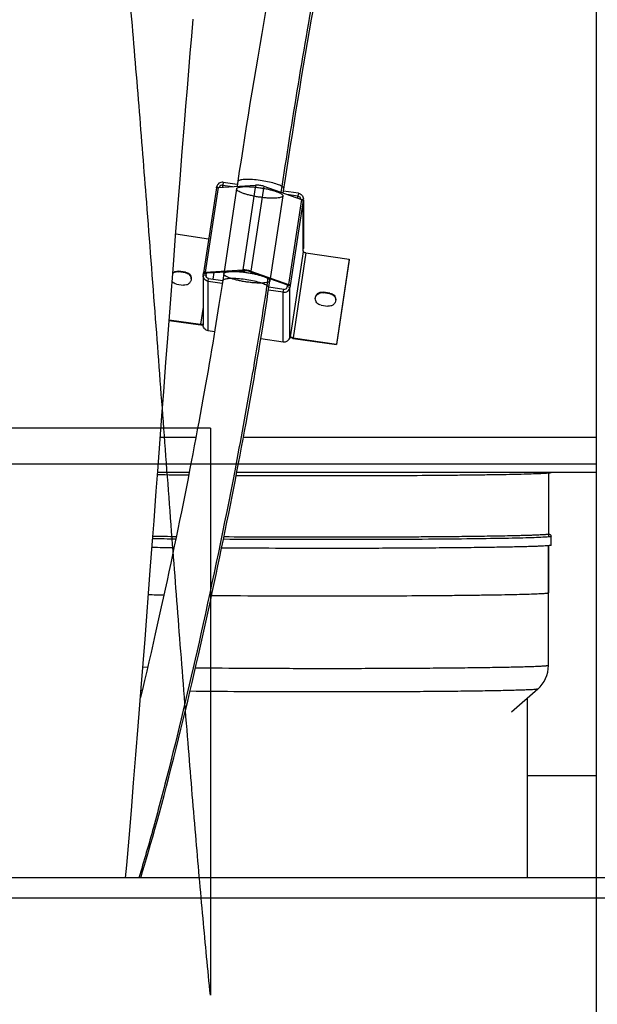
# Model space of a CAD drawing. Extents: x 0 to 420, y 0 to 398.
# Tile 7 of 18: x 206 to 225, y 69 to 103. Entities that reach past the tile are written whole.
import ezdxf

# ---------------------------------------------------------------- set-up
doc = ezdxf.new("R2010")
doc.units = 0
doc.header["$LTSCALE"] = 23.1
doc.layers.get('0').update_dxf_attribs({"linetype": 'CONTINUOUS'})
for name, color, linetype in [('110528_DXF_CONTINUOUS_LINE', 7, 'CONTINUOUS'), ('110660_DXF_CONTINUOUS_LINE', 7, 'CONTINUOUS'), ('110801_DXF_CONTINUOUS_LINE', 7, 'CONTINUOUS'), ('124297_DXF_CONTINUOUS_LINE', 7, 'CONTINUOUS'), ('AG_HOSE_125_DXF_CONTINUOUS', 7, 'CONTINUOUS'), ('ASE_65_125-75_DXF_DIMENSIO', 7, 'CONTINUOUS'), ('G_ASE_DUMMY_DXF_CONTINUOUS', 7, 'CONTINUOUS'), ('GUIDE_125_DXF_CONTINUOUS_L', 7, 'CONTINUOUS')]:
    doc.layers.add(name, color=color, linetype=linetype)
doc.styles.get("Standard").update_dxf_attribs({"font": 'txt', "width": 0.7})
doc.dimstyles.new('DIMSTYLE_1', dxfattribs={"dimtxt": 3.5, "dimasz": 3, "dimexe": 1.5, "dimexo": 1, "dimgap": 0.875, "dimtad": 1, "dimdec": 0, "dimlfac": 10, "dimtxsty": 'STANDARD', "dimblk": '_ARROW_FILLED', "dimblk1": '_ARROW_FILLED', "dimblk2": '_ARROW_FILLED', "dimcen": 0.09, "dimazin": 3, "dimtp": 0.8, "dimtm": 0.8, "dimtfac": 1, "dimtdec": 0, "dimtofl": 0, "dimtmove": 0, "dimatfit": 3, "dimtolj": 1})

# ---------------------------------------------------------------- blocks, each defined once
blk = doc.blocks.new('_ARROW_FILLED')
at = {"color": 0, "linetype": 'BYBLOCK'}
blk.add_solid([(0, 0), (-1, 0.167), (-1, -0.167)], dxfattribs=at)
blk = doc.blocks.new('*D7')
at = {"layer": 'ASE_65_125-75_DXF_DIMENSIO', "color": 2, "linetype": 'CONTINUOUS'}
for p, q in [((151.519, 80.043), (151.519, 19.069)), ((236.869, 74.861), (236.869, 19.069)), ((151.519, 20.569), (194.194, 20.569)), ((236.869, 20.569), (194.194, 20.569))]:
    blk.add_line(p, q, dxfattribs=at)
at = {"layer": 'ASE_65_125-75_DXF_DIMENSIO', "color": 2, "linetype": 'CONTINUOUS', "xscale": 3, "yscale": 3, "zscale": 3, "rotation": 180}
blk.add_blockref('_ARROW_FILLED', (151.519, 20.569), dxfattribs=at)
at = {"layer": 'ASE_65_125-75_DXF_DIMENSIO', "color": 2, "linetype": 'CONTINUOUS', "xscale": 3, "yscale": 3, "zscale": 3}
blk.add_blockref('_ARROW_FILLED', (236.869, 20.569), dxfattribs=at)
at = {"layer": 'ASE_65_125-75_DXF_DIMENSIO', "color": 2, "linetype": 'CONTINUOUS', "insert": (194.194, 24.944), "char_height": 3.5, "width": 12, "attachment_point": 2}
blk.add_mtext('854', dxfattribs=at)

msp = doc.modelspace()

# ---------------------------------------------------------------- linework, layer by layer
at = {"layer": '110528_DXF_CONTINUOUS_LINE', "color": 7, "linetype": 'CONTINUOUS'}
msp.add_line((225.367, 104.64918), (225.367, 73.51833), dxfattribs=at)
at = {"layer": '110660_DXF_CONTINUOUS_LINE', "color": 7, "linetype": 'CONTINUOUS'}
for p, q in [((212.37111, 97.14063), (211.93021, 94.23522)), ((212.3749, 97.14671), (212.37836, 97.16954)), ((212.42896, 97.15974), (213.71484, 97.23706)), ((212.60559, 97.33446), (213.08771, 97.26432)), ((213.99461, 97.19636), (215.2805, 96.74491)), ((215.17735, 96.96033), (214.67108, 97.03398)), ((215.34579, 96.73786), (215.33844, 96.68944)), ((215.33844, 96.70772), (215.33844, 96.68944)), ((215.34796, 96.73786), (215.34796, 95.06846)), ((210.98176, 95.56403), (212.10702, 95.40034)), ((215.33844, 94.99126), (215.34579, 95.03968)), ((215.33844, 94.99126), (215.33844, 94.95058)), ((215.43735, 94.91586), (216.92107, 94.70001)), ((216.92107, 94.70001), (216.48017, 91.7946)), ((216.92107, 94.67968), (216.92107, 94.70001)), ((211.31392, 94.2586), (211.07653, 94.29314)), ((211.9206, 94.13851), (211.9206, 92.44033)), ((211.92277, 94.16729), (211.93012, 94.21571)), ((211.93023, 94.23522), (211.93012, 94.234)), ((211.93012, 94.21571), (211.93012, 94.234)), ((211.93012, 94.21571), (212.02903, 94.20132)), ((211.98806, 94.25433), (213.27394, 94.33165)), ((213.55371, 94.29095), (214.8396, 93.8395)), ((211.00893, 93.84764), (211.24632, 93.81311)), ((212.0912, 93.94482), (212.57326, 93.87469)), ((214.89754, 93.78403), (214.79863, 93.79842)), ((214.89754, 93.78403), (214.89019, 93.7356)), ((214.89754, 93.80231), (214.89754, 93.78403)), ((214.66297, 93.57069), (214.15663, 93.64435)), ((216.25963, 93.53913), (216.02224, 93.57366)), ((215.95463, 93.12816), (216.19203, 93.09363)), ((210.75664, 92.62723), (211.8312, 92.47091)), ((212.30956, 92.21487), (212.0912, 92.24664)), ((214.89019, 92.03742), (214.89754, 92.08585)), ((214.89754, 92.08585), (214.89754, 92.04517)), ((214.89776, 92.0438), (214.89754, 92.04517)), ((213.89319, 91.98449), (214.66297, 91.87251)), ((214.99646, 92.01045), (216.48017, 91.7946)), ((216.48017, 91.77427), (216.48017, 91.7946))]:
    msp.add_line(p, q, dxfattribs=at)
at = {"layer": '110660_DXF_CONTINUOUS_LINE', "color": 9, "linetype": 'CONTINUOUS'}
for p, q in [((212.42896, 97.15974), (211.98806, 94.25433)), ((212.37836, 97.16954), (212.44086, 97.16045)), ((212.60559, 97.33446), (212.59089, 97.23761)), ((212.59089, 97.16947), (212.59089, 97.23761)), ((213.06378, 97.10664), (212.62288, 94.20124)), ((213.71484, 97.23706), (213.27394, 94.33165)), ((213.99461, 97.19636), (213.55371, 94.29095)), ((214.64567, 96.86659), (214.20477, 93.96118)), ((215.17735, 96.96033), (215.16266, 96.86349)), ((215.16266, 96.78628), (215.16266, 96.86349)), ((215.2805, 96.74491), (214.8396, 93.8395)), ((215.33844, 96.70772), (214.89754, 93.80231)), ((215.34579, 96.73786), (215.26859, 96.74909)), ((215.34579, 95.03968), (215.34579, 96.73786)), ((215.33844, 94.95058), (214.89754, 92.04517)), ((215.43735, 94.91586), (214.99646, 92.01045)), ((211.07653, 94.2728), (211.07653, 94.29314)), ((211.31392, 94.23826), (211.31392, 94.2586)), ((211.92277, 94.16729), (212.02168, 94.1529)), ((212.02903, 94.21961), (211.93012, 94.234)), ((212.058, 94.22977), (211.98806, 94.25433)), ((212.02168, 94.13851), (212.02168, 94.1529)), ((213.34389, 94.30709), (213.27394, 94.33165)), ((213.48377, 94.28674), (213.55371, 94.29095)), ((212.0912, 93.94482), (212.1059, 94.04166)), ((212.0912, 92.24664), (212.0912, 93.94482)), ((214.76966, 93.8353), (214.8396, 93.8395)), ((214.89019, 93.7356), (214.79128, 93.74999)), ((214.79863, 93.8167), (214.89754, 93.80231)), ((214.89019, 92.03742), (214.89019, 93.7356)), ((214.66297, 93.57069), (214.67767, 93.66754)), ((214.66297, 91.87251), (214.66297, 93.57069)), ((216.02224, 93.55332), (216.02224, 93.57366)), ((216.25963, 93.51879), (216.25963, 93.53913)), ((211.9206, 93.05999), (211.8312, 92.47091)), ((211.8312, 92.45057), (211.8312, 92.47091)), ((214.89145, 92.04606), (214.89754, 92.04517)), ((214.99646, 91.99011), (214.99646, 92.01045))]:
    msp.add_line(p, q, dxfattribs=at)
at = {"layer": '110660_DXF_CONTINUOUS_LINE', "color": 3, "linetype": 'CONTINUOUS'}
for p, q in [((212.59089, 97.23761), (212.92229, 97.1894)), ((215.16266, 96.86349), (214.78716, 96.91811)), ((216.92107, 94.67968), (216.48017, 91.77427)), ((211.31392, 94.23826), (211.07653, 94.2728)), ((212.02168, 94.1529), (212.02903, 94.20132)), ((212.02909, 94.22022), (212.02903, 94.21961)), ((212.02903, 94.20132), (212.02903, 94.21961)), ((212.058, 94.22977), (213.34389, 94.30709)), ((212.26525, 94.01848), (212.29952, 94.2443)), ((213.48377, 94.28674), (214.76966, 93.8353)), ((212.1059, 94.04166), (212.58795, 93.97154)), ((214.67767, 93.66754), (214.17125, 93.74121)), ((214.79863, 93.79842), (214.79128, 93.74999)), ((214.79863, 93.8167), (214.79863, 93.79842)), ((216.25963, 93.51879), (216.02224, 93.55332)), ((210.75511, 92.60712), (211.8312, 92.45057)), ((214.99646, 91.99011), (216.48017, 91.77427))]:
    msp.add_line(p, q, dxfattribs=at)
for centre, radius, start, end in [((215.15169, 96.76664), 0.09627, 353.981019, 359.998776), ((212.11667, 94.13851), 0.09607, 171.388582, 180.002413), ((211.28893, 94.01545), 0.22119, 3.149324, 7.869492), ((216.23464, 93.29598), 0.22119, 3.149324, 7.869492), ((211.9496, 93.1431), 0.70174, 267.161296, 267.638026), ((215.13811, 92.96386), 0.984, 261.541736, 261.722902)]:
    msp.add_arc(centre, radius, start, end, dxfattribs=at)
at = {"layer": '110660_DXF_CONTINUOUS_LINE', "color": 7, "linetype": 'CONTINUOUS'}
for centre, start, end in [((215.15581, 96.76663), 351.388582, 0.002413), ((215.15581, 95.06845), 351.388582, 0.002413), ((212.11275, 94.13852), 171.388582, 180.002413)]:
    msp.add_arc(centre, 0.19215, start, end, dxfattribs=at)
for points, knots in [([(212.42896, 97.15974), (212.41491, 97.15889), (212.39616, 97.1578), (212.37214, 97.14737), (212.37111, 97.14063)], [0, 0, 0, 0, 0.67371986, 1, 1, 1, 1]), ([(212.60559, 97.33446), (212.55515, 97.3418), (212.44486, 97.31652), (212.3859, 97.21922), (212.37836, 97.16954)], [0, 0, 0, 0, 0.50355649, 1, 1, 1, 1]), ([(213.99461, 97.19636), (213.94946, 97.21221), (213.85625, 97.23088), (213.76147, 97.23986), (213.71484, 97.23706)], [0, 0, 0, 0, 0.50602438, 1, 1, 1, 1]), ([(215.17735, 96.96033), (215.22309, 96.95368), (215.31245, 96.90707), (215.34796, 96.81224), (215.34796, 96.76664)], [0, 0, 0, 0, 0.50338368, 1, 1, 1, 1]), ([(215.33844, 96.70772), (215.33844, 96.71548), (215.3151, 96.73206), (215.29531, 96.73971), (215.2805, 96.74491)], [0, 0, 0, 0, 0.3308568, 1, 1, 1, 1]), ([(215.43735, 94.91586), (215.42465, 94.9177), (215.40125, 94.92194), (215.36985, 94.93066), (215.35006, 94.93845), (215.33844, 94.9467), (215.33844, 94.95058)], [0, 0, 0, 0, 0.35973618, 0.67130608, 0.89124201, 1, 1, 1, 1]), ([(210.87868, 94.22823), (210.90387, 94.25332), (210.96719, 94.29215), (211.04115, 94.29828), (211.07653, 94.29314)], [0, 0, 0, 0, 0.49857633, 1, 1, 1, 1]), ([(211.31392, 94.2586), (211.36653, 94.25095), (211.46929, 94.19734), (211.51012, 94.08829), (211.51012, 94.03585)], [0, 0, 0, 0, 0.50341839, 1, 1, 1, 1]), ([(212.0912, 93.94482), (212.04546, 93.95147), (211.95611, 93.99808), (211.9206, 94.09291), (211.9206, 94.13851)], [0, 0, 0, 0, 0.50338368, 1, 1, 1, 1]), ([(211.98806, 94.25433), (211.97401, 94.25348), (211.95526, 94.25239), (211.93124, 94.24196), (211.93021, 94.23522)], [0, 0, 0, 0, 0.67371986, 1, 1, 1, 1]), ([(213.55371, 94.29095), (213.50856, 94.3068), (213.41535, 94.32547), (213.32057, 94.33445), (213.27394, 94.33165)], [0, 0, 0, 0, 0.50602438, 1, 1, 1, 1]), ([(211.00893, 93.84764), (210.979, 93.85199), (210.92048, 93.87249), (210.87438, 93.91408), (210.85652, 93.9382)], [0, 0, 0, 0, 0.50182124, 1, 1, 1, 1]), ([(211.51012, 94.03585), (211.51012, 94.00382), (211.49563, 93.93869), (211.43464, 93.85974), (211.34601, 93.81274), (211.27866, 93.8084), (211.24632, 93.81311)], [0, 0, 0, 0, 0.24736818, 0.49640861, 0.74761506, 1, 1, 1, 1]), ([(214.66297, 93.57069), (214.7134, 93.56335), (214.8237, 93.58863), (214.88265, 93.68593), (214.89019, 93.7356)], [0, 0, 0, 0, 0.50355649, 1, 1, 1, 1]), ([(214.89754, 93.80231), (214.89754, 93.81007), (214.8742, 93.82666), (214.85441, 93.8343), (214.8396, 93.8395)], [0, 0, 0, 0, 0.3308568, 1, 1, 1, 1]), ([(215.75844, 93.35091), (215.75843, 93.38294), (215.77292, 93.44808), (215.83392, 93.52703), (215.92255, 93.57402), (215.9899, 93.57837), (216.02224, 93.57366)], [0, 0, 0, 0, 0.24736818, 0.49640861, 0.74761506, 1, 1, 1, 1]), ([(216.25963, 93.53913), (216.31224, 93.53147), (216.415, 93.47787), (216.45582, 93.36881), (216.45583, 93.31638)], [0, 0, 0, 0, 0.50341839, 1, 1, 1, 1]), ([(215.95463, 93.12816), (215.90203, 93.13582), (215.79926, 93.18943), (215.75844, 93.29848), (215.75844, 93.35091)], [0, 0, 0, 0, 0.50341839, 1, 1, 1, 1]), ([(216.45583, 93.31638), (216.45583, 93.28435), (216.44134, 93.21921), (216.38035, 93.14026), (216.29172, 93.09327), (216.22437, 93.08893), (216.19203, 93.09363)], [0, 0, 0, 0, 0.24736818, 0.49640861, 0.74761506, 1, 1, 1, 1]), ([(211.92063, 92.46955), (211.9089, 92.46615), (211.87839, 92.46584), (211.84873, 92.46836), (211.8312, 92.47091)], [0, 0, 0, 0, 0.40814424, 1, 1, 1, 1]), ([(212.0912, 92.24664), (212.04546, 92.25329), (211.95611, 92.2999), (211.9206, 92.39473), (211.9206, 92.44033)], [0, 0, 0, 0, 0.50338368, 1, 1, 1, 1]), ([(214.66297, 91.87251), (214.7134, 91.86517), (214.8237, 91.89045), (214.88265, 91.98775), (214.89019, 92.03742)], [0, 0, 0, 0, 0.50355649, 1, 1, 1, 1]), ([(214.99646, 92.01045), (214.98427, 92.01222), (214.9616, 92.01635), (214.93115, 92.02441), (214.91066, 92.03259), (214.899, 92.03974), (214.89776, 92.0438)], [0, 0, 0, 0, 0.34918657, 0.65555022, 0.87958158, 1, 1, 1, 1])]:
    msp.add_open_spline(points, degree=3, knots=knots, dxfattribs=at)
at = {"layer": '110660_DXF_CONTINUOUS_LINE', "color": 3, "linetype": 'CONTINUOUS'}
for points, knots in [([(212.59089, 97.23761), (212.56688, 97.24111), (212.51471, 97.23011), (212.48424, 97.18606), (212.47875, 97.16274)], [0, 0, 0, 0, 0.5032786, 1, 1, 1, 1]), ([(215.16266, 96.86349), (215.18553, 96.86016), (215.2302, 96.83685), (215.24796, 96.78944), (215.24796, 96.76664)], [0, 0, 0, 0, 0.50338368, 1, 1, 1, 1]), ([(210.87703, 94.20623), (210.90222, 94.23185), (210.96598, 94.27162), (211.04077, 94.278), (211.07653, 94.2728)], [0, 0, 0, 0, 0.49854325, 1, 1, 1, 1]), ([(211.31392, 94.23826), (211.36176, 94.2313), (211.45508, 94.18616), (211.5015, 94.09302), (211.50804, 94.04574)], [0, 0, 0, 0, 0.50317023, 1, 1, 1, 1]), ([(212.1059, 94.04166), (212.08303, 94.04499), (212.03835, 94.0683), (212.0206, 94.11571), (212.0206, 94.13851)], [0, 0, 0, 0, 0.50338368, 1, 1, 1, 1]), ([(212.058, 94.22977), (212.05098, 94.22935), (212.0416, 94.2288), (212.02959, 94.22359), (212.02908, 94.22022)], [0, 0, 0, 0, 0.67371986, 1, 1, 1, 1]), ([(213.48377, 94.28674), (213.4612, 94.29467), (213.41459, 94.304), (213.3672, 94.3085), (213.34389, 94.30709)], [0, 0, 0, 0, 0.50602438, 1, 1, 1, 1]), ([(214.67767, 93.66754), (214.70288, 93.66387), (214.75803, 93.6765), (214.78751, 93.72516), (214.79128, 93.74999)], [0, 0, 0, 0, 0.50355649, 1, 1, 1, 1]), ([(214.79863, 93.8167), (214.79863, 93.82058), (214.78696, 93.82887), (214.77706, 93.8327), (214.76966, 93.8353)], [0, 0, 0, 0, 0.3308568, 1, 1, 1, 1]), ([(215.75975, 93.35464), (215.76304, 93.38455), (215.78235, 93.4439), (215.84424, 93.51382), (215.92886, 93.55449), (215.99188, 93.55774), (216.02224, 93.55332)], [0, 0, 0, 0, 0.24742534, 0.49661943, 0.74779847, 1, 1, 1, 1]), ([(216.25963, 93.51879), (216.30747, 93.51183), (216.40079, 93.46668), (216.44721, 93.37355), (216.45375, 93.32626)], [0, 0, 0, 0, 0.50317023, 1, 1, 1, 1]), ([(211.91485, 92.44222), (211.90817, 92.44255), (211.8802, 92.44433), (211.85232, 92.4475), (211.8312, 92.45057)], [0, 0, 0, 0, 0.23860452, 1, 1, 1, 1]), ([(214.99338, 91.99056), (214.98377, 91.99199), (214.94723, 91.99799), (214.91097, 92.00596), (214.88471, 92.01348)], [0, 0, 0, 0, 0.2623746, 1, 1, 1, 1])]:
    msp.add_open_spline(points, degree=3, knots=knots, dxfattribs=at)
at = {"layer": '110660_DXF_CONTINUOUS_LINE', "color": 9, "linetype": 'CONTINUOUS'}
for points in [[(213.06342, 97.10173), (213.06342, 97.11207), (213.07838, 97.1368), (213.12318, 97.15672), (213.18861, 97.17316), (213.2763, 97.18301), (213.38328, 97.18701), (213.50612, 97.18439), (213.64095, 97.17531), (213.78283, 97.16001), (213.92741, 97.13897), (214.06932, 97.11295), (214.20419, 97.08276), (214.32708, 97.04957), (214.43419, 97.01437), (214.52183, 96.97884), (214.58751, 96.9433), (214.63052, 96.91076), (214.64604, 96.88303), (214.64604, 96.8715)], [(214.64604, 96.8715), (214.64604, 96.86117), (214.63108, 96.83644), (214.58627, 96.81651), (214.52085, 96.80008), (214.43316, 96.79022), (214.32617, 96.78622), (214.20334, 96.78885), (214.06851, 96.79793), (213.92662, 96.81322), (213.78205, 96.83427), (213.64014, 96.86029), (213.50527, 96.89048), (213.38238, 96.92366), (213.27527, 96.95886), (213.18763, 96.99439), (213.12195, 97.02993), (213.07894, 97.06248), (213.06342, 97.09021), (213.06342, 97.10173)], [(212.62252, 94.19633), (212.62252, 94.20666), (212.63748, 94.23139), (212.68228, 94.25132), (212.74771, 94.26775), (212.8354, 94.27761), (212.94238, 94.2816), (213.06522, 94.27898), (213.20005, 94.2699), (213.34193, 94.25461), (213.48651, 94.23356), (213.62842, 94.20754), (213.76329, 94.17735), (213.88618, 94.14417), (213.99329, 94.10896), (214.08093, 94.07344), (214.14661, 94.03789), (214.18962, 94.00535), (214.20514, 93.97762), (214.20514, 93.96609)], [(214.20514, 93.96609), (214.20514, 93.95576), (214.19018, 93.93103), (214.14537, 93.9111), (214.07995, 93.89467), (213.99226, 93.88481), (213.88527, 93.88081), (213.76244, 93.88344), (213.62761, 93.89252), (213.48572, 93.90781), (213.34115, 93.92886), (213.19924, 93.95488), (213.06437, 93.98507), (212.94148, 94.01825), (212.83437, 94.05345), (212.74673, 94.08898), (212.68105, 94.12452), (212.63804, 94.15707), (212.62252, 94.1848), (212.62252, 94.19633)]]:
    msp.add_open_spline(points, degree=3, knots=[0, 0, 0, 0, 0.01846624, 0.04597067, 0.08604568, 0.13896368, 0.20315788, 0.27727291, 0.35833852, 0.44452312, 0.532171, 0.61930316, 0.70221819, 0.7790283, 0.84662674, 0.90352063, 0.94786164, 0.97940681, 1, 1, 1, 1], dxfattribs=at)
at = {"layer": '110801_DXF_CONTINUOUS_LINE', "color": 7, "linetype": 'CONTINUOUS'}
msp.add_line((230.56925, 73.51833), (158.36925, 73.51833), dxfattribs=at)
at = {"layer": '110801_DXF_CONTINUOUS_LINE', "color": 9, "linetype": 'CONTINUOUS'}
msp.add_line((230.56925, 72.81833), (158.36925, 72.81833), dxfattribs=at)
at = {"layer": '124297_DXF_CONTINUOUS_LINE', "color": 7, "linetype": 'CONTINUOUS'}
for p, q in [((223.737, 87.38322), (223.737, 85.20681)), ((223.827, 84.90684), (223.827, 85.20681)), ((223.737, 84.89023), (223.737, 83.28034)), ((223.737, 80.78726), (223.737, 84.89023)), ((223.37347, 79.9829), (222.47188, 79.18858))]:
    msp.add_line(p, q, dxfattribs=at)
at = {"layer": '124297_DXF_CONTINUOUS_LINE', "color": 9, "linetype": 'CONTINUOUS'}
for p, q in [((210.01609, 80.72426), (209.85367, 80.72763)), ((209.83067, 79.93553), (209.79229, 79.93655))]:
    msp.add_line(p, q, dxfattribs=at)
at = {"layer": '124297_DXF_CONTINUOUS_LINE', "color": 7, "linetype": 'CONTINUOUS'}
for centre, radius, start, end in [((213.76768, 297.52259), 210.22161, 269.0702267, 269.3610955), ((216.14541, 593.53399), 506.24343, 269.6497575, 270.0024429), ((213.25144, 255.60785), 170.41508, 268.9734343, 269.2430677), ((213.22498, 257.56399), 172.7522, 268.9864093, 269.2358929), ((222.66514, 80.78736), 1.07186, 311.361784, 359.994811)]:
    msp.add_arc(centre, radius, start, end, dxfattribs=at)
at = {"layer": '124297_DXF_CONTINUOUS_LINE', "color": 9, "linetype": 'CONTINUOUS'}
for centre, radius, start, end in [((213.29569, 262.48082), 177.3696, 268.9973928, 269.2529509), ((212.73078, 221.52836), 138.33767, 268.8878674, 269.1071988), ((216.11935, 562.47288), 479.30061, 269.5325172, 270.0056957)]:
    msp.add_arc(centre, radius, start, end, dxfattribs=at)
at = {"layer": '124297_DXF_CONTINUOUS_LINE', "color": 7, "linetype": 'CONTINUOUS'}
for points, knots in [([(216.167, 87.29056), (216.66257, 87.29056), (217.63486, 87.29189), (219.04691, 87.29786), (220.16408, 87.30612), (220.98986, 87.31474), (221.54411, 87.32179), (222.04711, 87.32957), (222.49407, 87.33797), (222.88073, 87.34692), (223.16352, 87.35511), (223.35688, 87.36207), (223.47642, 87.36707), (223.57854, 87.37213), (223.66301, 87.3772), (223.72958, 87.3823), (223.77389, 87.38678), (223.80012, 87.39065), (223.81325, 87.39319), (223.82153, 87.39562), (223.82597, 87.39768), (223.82674, 87.39902)], [0, 0, 0, 0, 0.19401233, 0.38064716, 0.55280888, 0.63138836, 0.7039521, 0.76980898, 0.82833197, 0.87896422, 0.92122457, 0.93908718, 0.95471284, 0.96806601, 0.97911502, 0.98783673, 0.99421377, 0.99652199, 0.99824561, 0.99939274, 1, 1, 1, 1]), ([(223.737, 85.29418), (223.74791, 85.29223), (223.76858, 85.28778), (223.79654, 85.27291), (223.81993, 85.24653), (223.827, 85.22135), (223.827, 85.20681)], [0, 0, 0, 0, 0.2429022, 0.46003512, 0.68148304, 1, 1, 1, 1]), ([(223.71559, 85.27834), (223.70161, 85.27474), (223.67268, 85.27222), (223.61531, 85.26651), (223.54322, 85.26191), (223.45675, 85.25712), (223.34138, 85.25179), (223.19713, 85.24622), (223.02399, 85.2406), (222.85082, 85.23571), (222.61992, 85.22989), (222.33126, 85.22366), (221.98485, 85.21731), (221.52296, 85.20998), (220.94556, 85.2025), (220.25266, 85.19541), (219.55975, 85.18983), (218.86683, 85.18551), (217.94293, 85.18122), (216.78805, 85.17836), (215.40218, 85.17854), (214.01632, 85.18237), (213.09242, 85.18762), (212.63048, 85.1911)], [0, 0, 0, 0, 0.0039043, 0.00781048, 0.01562288, 0.02343538, 0.03124789, 0.0468729, 0.06249793, 0.07812296, 0.093748, 0.12499807, 0.15624814, 0.18749822, 0.24999836, 0.3124985, 0.37499865, 0.43749879, 0.49999894, 0.62499921, 0.74999948, 0.87499975, 1, 1, 1, 1]), ([(223.827, 84.90684), (223.827, 84.90507), (223.82009, 84.90185), (223.80909, 84.89921), (223.78846, 84.89566), (223.76096, 84.8924), (223.72518, 84.88895), (223.66206, 84.88402), (223.56368, 84.87814), (223.42274, 84.87155), (223.25167, 84.86506), (223.05119, 84.85871), (222.82213, 84.85254), (222.56544, 84.84658), (222.17112, 84.83862), (221.61809, 84.82959), (220.88893, 84.82035), (220.08144, 84.81249), (219.20901, 84.80615), (218.28612, 84.80144), (217.32808, 84.79844), (216.0266, 84.79681), (214.43252, 84.79914), (213.16604, 84.80574), (212.55234, 84.81042)], [0, 0, 0, 0, 0.00047109, 0.0015735, 0.00336162, 0.00584398, 0.00902113, 0.01289121, 0.02269747, 0.03522537, 0.05042497, 0.06823404, 0.08857886, 0.11137583, 0.13653025, 0.19348528, 0.25850026, 0.33049757, 0.40828328, 0.49056728, 0.57598496, 0.66311964, 0.83675448, 1, 1, 1, 1])]:
    msp.add_open_spline(points, degree=3, knots=knots, dxfattribs=at)
at = {"layer": '124297_DXF_CONTINUOUS_LINE', "color": 9, "linetype": 'CONTINUOUS'}
for points, knots in [([(223.73961, 85.19034), (223.67632, 85.18441), (223.51472, 85.17526), (223.22163, 85.16352), (222.82895, 85.15236), (222.12366, 85.1369), (221.04576, 85.12129), (219.56191, 85.10767), (217.88708, 85.09922), (215.54944, 85.09563), (213.78074, 85.10121), (212.61389, 85.10993)], [0, 0, 0, 0, 0.01713728, 0.04362346, 0.07909274, 0.12304765, 0.23382702, 0.36973639, 0.52313371, 0.6853917, 1, 1, 1, 1]), ([(223.827, 85.20681), (223.827, 85.20452), (223.81705, 85.20104), (223.80248, 85.19778), (223.77385, 85.19373), (223.75236, 85.19153), (223.73961, 85.19034)], [0, 0, 0, 0, 0.07635656, 0.26471714, 0.57231048, 1, 1, 1, 1]), ([(216.167, 83.17227), (216.65928, 83.17227), (217.62492, 83.1736), (218.81441, 83.17864), (219.72402, 83.18474), (220.35917, 83.19014), (220.95394, 83.1964), (221.50262, 83.20343), (221.99991, 83.21119), (222.44103, 83.21956), (222.82174, 83.22848), (223.09949, 83.23664), (223.28878, 83.24358), (223.40523, 83.24855), (223.50428, 83.25358), (223.58557, 83.25861), (223.64926, 83.26371), (223.69438, 83.26846), (223.72174, 83.27315), (223.73342, 83.27661), (223.73699, 83.27917), (223.73699, 83.28034)], [0, 0, 0, 0, 0.19499379, 0.38249525, 0.47116644, 0.55530118, 0.63408946, 0.70677288, 0.77265194, 0.83109285, 0.88153371, 0.9234902, 0.94115822, 0.956561, 0.96966303, 0.98043318, 0.98884883, 0.9948939, 0.99857007, 0.99953829, 1, 1, 1, 1]), ([(223.737, 80.78726), (223.737, 80.78531), (223.729, 80.782), (223.71672, 80.77915), (223.69324, 80.77543), (223.6621, 80.77197), (223.62151, 80.76833), (223.54998, 80.76312), (223.43853, 80.75692), (223.27899, 80.74999), (223.08554, 80.74319), (222.85913, 80.73656), (222.60082, 80.73015), (222.31184, 80.724), (221.86934, 80.71585), (221.25106, 80.70674), (220.43948, 80.69764), (219.54655, 80.69018), (218.58927, 80.68451), (217.58586, 80.68076), (216.55543, 80.67899), (215.1843, 80.67933), (213.54938, 80.68448), (212.26263, 80.69404), (211.6532, 80.7005)], [0, 0, 0, 0, 0.00048437, 0.00164527, 0.00353426, 0.00615871, 0.00951826, 0.01361045, 0.02397576, 0.03720851, 0.05324704, 0.07201615, 0.0934267, 0.11737681, 0.1437529, 0.20326939, 0.27084397, 0.34519034, 0.42489359, 0.5084363, 0.59422799, 0.68063539, 0.84873668, 1, 1, 1, 1]), ([(223.37347, 79.98289), (223.37112, 79.98083), (223.36183, 79.97843), (223.34439, 79.97486), (223.31752, 79.97154), (223.26425, 79.96624), (223.17531, 79.96024), (223.0425, 79.95341), (222.87522, 79.94671), (222.67439, 79.94013), (222.44097, 79.93375), (222.06813, 79.92509), (221.53074, 79.91534), (220.80812, 79.9054), (219.99267, 79.89696), (219.10071, 79.89021), (218.15007, 79.88529), (217.15976, 79.88231), (216.1496, 79.88133), (214.82135, 79.88271), (213.26088, 79.889), (212.0393, 79.89953), (211.46813, 79.90654)], [0, 0, 0, 0, 0.00078833, 0.00230262, 0.00456148, 0.00756734, 0.01581045, 0.02699885, 0.04107919, 0.05798188, 0.07762332, 0.09990575, 0.1519349, 0.21303078, 0.28197216, 0.35738072, 0.43774894, 0.5214696, 0.60686857, 0.69223814, 0.85609518, 1, 1, 1, 1])]:
    msp.add_open_spline(points, degree=3, knots=knots, dxfattribs=at)
at = {"layer": 'AG_HOSE_125_DXF_CONTINUOUS', "color": 9, "linetype": 'CONTINUOUS'}
for p, q in [((225.367, 111.28333), (225.367, 68.31216)), ((212.167, 88.91833), (171.067, 88.91833)), ((212.167, 88.91833), (212.167, 69.49726)), ((163.367, 87.69888), (225.367, 87.69888))]:
    msp.add_line(p, q, dxfattribs=at)
at = {"layer": 'AG_HOSE_125_DXF_CONTINUOUS', "color": 7, "linetype": 'CONTINUOUS'}
for p, q in [((211.5292, 102.337), (211.57894, 102.9158)), ((211.47935, 101.74971), (211.5292, 102.337)), ((211.42939, 101.15443), (211.47935, 101.74971)), ((211.37935, 100.55156), (211.42939, 101.15443)), ((211.32924, 99.94156), (211.37935, 100.55156)), ((211.27908, 99.32471), (211.32924, 99.94156)), ((211.2037, 98.38725), (211.27908, 99.32471)), ((211.12815, 97.43609), (211.2037, 98.38725)), ((211.05244, 96.47235), (211.12815, 97.43609)), ((210.97658, 95.4973), (211.05244, 96.47235)), ((210.90061, 94.5123), (210.97658, 95.4973)), ((210.79913, 93.18589), (210.90061, 94.5123)), ((210.6975, 91.84727), (210.79913, 93.18589)), ((210.64663, 91.17418), (210.6975, 91.84727)), ((210.59571, 90.49896), (210.64663, 91.17418)), ((210.3659, 87.44332), (210.51924, 89.48287)), ((210.23779, 85.74239), (210.28907, 86.42247)), ((210.18645, 85.06309), (210.23779, 85.74239)), ((210.10933, 84.04624), (210.18645, 85.06309)), ((209.92889, 81.6886), (210.10933, 84.04624)), ((209.79949, 80.02411), (209.92889, 81.6886)), ((209.6957, 78.70947), (209.79949, 80.02411)), ((223.017, 73.51833), (223.017, 79.66883)), ((209.61771, 77.73539), (209.6957, 78.70947)), ((209.53955, 76.77217), (209.61771, 77.73539)), ((209.46113, 75.8203), (209.53955, 76.77217)), ((209.38241, 74.88032), (209.46113, 75.8203)), ((209.30341, 73.95361), (209.38241, 74.88032)), ((209.26575, 73.51833), (209.30341, 73.95361))]:
    msp.add_line(p, q, dxfattribs=at)
for points in [[(210.51924, 89.48287), (210.57023, 90.16066), (210.59571, 90.49896)], [(210.28907, 86.42247), (210.31469, 86.7627), (210.3659, 87.44332)]]:
    msp.add_lwpolyline(points, dxfattribs=at)
at = {"layer": 'AG_HOSE_125_DXF_CONTINUOUS', "color": 9, "linetype": 'CONTINUOUS'}
msp.add_open_spline([(212.167, 69.49726), (212.07928, 70.37566), (211.90599, 72.20443), (211.65315, 75.08552), (211.38924, 78.28282), (211.12281, 81.6679), (210.84902, 85.25367), (210.57517, 88.89681), (210.28668, 92.73504), (210.00514, 96.41907), (209.72328, 99.98227), (209.45065, 103.26562), (209.16393, 106.48381), (208.91704, 109.00312), (208.71411, 110.87219), (208.56974, 112.11073), (208.42177, 113.27861), (208.2696, 114.36499), (208.11773, 115.32982), (207.96299, 116.18638), (207.82608, 116.82742), (207.7098, 117.28177), (207.63221, 117.54794), (207.56029, 117.76287), (207.49542, 117.93199), (207.43063, 118.07612), (207.36455, 118.19775), (207.29678, 118.29568), (207.22603, 118.36827), (207.15282, 118.41215), (207.0758, 118.42331), (206.99997, 118.39905), (206.92804, 118.34412), (206.85764, 118.26071), (206.78509, 118.14436), (206.71082, 117.99255), (206.63494, 117.80353), (206.55891, 117.58025), (206.4563, 117.23323), (206.33348, 116.73401), (206.18895, 116.03347), (206.04052, 115.19283), (205.88856, 114.20946), (205.73637, 113.10525), (205.57914, 111.8469), (205.41772, 110.43438), (205.20868, 108.45412), (204.95348, 105.79555), (204.65733, 102.4121), (204.34491, 98.58305), (204.0331, 94.5652), (203.71265, 90.32249), (203.39234, 86.05034), (203.05519, 81.61829), (202.73955, 77.62513), (202.43854, 74.04121), (202.20802, 71.4817), (202.01531, 69.4971), (201.87071, 68.0885), (201.72239, 66.73546), (201.57332, 65.47793), (201.42811, 64.35547), (201.28423, 63.34425), (201.13696, 62.42034), (200.9856, 61.59398), (200.83477, 60.89794), (200.70165, 60.39624), (200.58971, 60.05883), (200.50763, 59.8512), (200.42576, 59.68375), (200.34672, 59.56034), (200.27062, 59.47744), (200.19796, 59.42915), (200.12133, 59.41274), (200.04235, 59.43254), (199.96532, 59.4884), (199.88917, 59.57849), (199.81344, 59.70226), (199.7377, 59.86013), (199.6618, 60.05232), (199.55358, 60.37492), (199.41644, 60.88546), (199.25657, 61.62415), (199.09802, 62.5006), (198.94274, 63.48907), (198.78565, 64.61261), (198.62434, 65.89394), (198.39529, 67.8906), (198.10339, 70.77396), (197.78596, 74.3098), (197.47468, 78.05882), (197.17828, 81.82237), (196.86587, 85.92584), (196.55382, 90.087), (196.23336, 94.33372), (195.91373, 98.46103), (195.57763, 102.58649), (195.29299, 105.81658), (195.06406, 108.19257), (194.90752, 109.72319), (194.74702, 111.18541), (194.58201, 112.56562), (194.4172, 113.8132), (194.24912, 114.94584), (194.07743, 115.94851), (193.92521, 116.69138), (193.80322, 117.18594), (193.72077, 117.48089), (193.63848, 117.73595), (193.55468, 117.95536), (193.4691, 118.13668), (193.39118, 118.26135), (193.32704, 118.33488), (193.2705, 118.38467), (193.20761, 118.41654), (193.14352, 118.41979), (193.09709, 118.40916), (193.05129, 118.38601), (192.98664, 118.33561), (192.90785, 118.23812), (192.81616, 118.07655), (192.72216, 117.8585), (192.62606, 117.58152), (192.52965, 117.24956), (192.44549, 116.91307), (192.37116, 116.58304), (192.28116, 116.15025), (192.16548, 115.52709), (192.02812, 114.68596), (191.88755, 113.72183), (191.74682, 112.6567), (191.60157, 111.45869), (191.45246, 110.12762), (191.30403, 108.70524), (191.15935, 107.23365), (190.95837, 105.08367), (190.70399, 102.16021), (190.39154, 98.31557), (190.08781, 94.3919), (189.78343, 90.36143), (189.48727, 86.41255), (189.17544, 82.30286), (188.8637, 78.32416), (188.54387, 74.46261), (188.22615, 70.91759), (187.94123, 68.07631), (187.70378, 65.98661), (187.53612, 64.65067), (187.38075, 63.53863), (187.23711, 62.6148), (187.09028, 61.78378), (186.9393, 61.05564), (186.80782, 60.53268), (186.7, 60.18283), (186.62237, 59.96566), (186.54302, 59.78012), (186.4612, 59.62858), (186.38902, 59.52973), (186.32987, 59.47348), (186.27851, 59.43732), (186.22356, 59.41748), (186.17022, 59.41829), (186.11584, 59.43187), (186.04691, 59.47561), (185.96778, 59.56296), (185.88732, 59.6901), (185.80547, 59.85929), (185.72338, 60.06865), (185.64111, 60.31815), (185.55868, 60.60762), (185.44251, 61.07105), (185.29446, 61.77601), (185.1208, 62.76747), (184.95346, 63.8806), (184.79381, 65.074), (184.63656, 66.3657), (184.47512, 67.81049), (184.30981, 69.40693), (184.14441, 71.11285), (183.97397, 72.97268), (183.799, 74.98054), (183.56584, 77.77465), (183.27428, 81.45066), (182.92762, 86.00393), (182.56256, 90.87563), (182.22182, 95.37645), (181.89688, 99.51513), (181.602, 103.08784), (181.29213, 106.57188), (180.98248, 109.70846), (180.70839, 112.11956), (180.48799, 113.79183), (180.32355, 114.9024), (180.15951, 115.86735), (180.01558, 116.58609), (179.89544, 117.09211), (179.8062, 117.42219), (179.71716, 117.70556), (179.63169, 117.93321), (179.55033, 118.10924), (179.47458, 118.23897), (179.39869, 118.33489), (179.32973, 118.39031), (179.27293, 118.41353), (179.23017, 118.42005), (179.18736, 118.41557), (179.14493, 118.40027), (179.10295, 118.37454), (179.04374, 118.32337), (178.97133, 118.23048), (178.88956, 118.08586), (178.8076, 117.90109), (178.72545, 117.67619), (178.64034, 117.40223), (178.55296, 117.07702), (178.42703, 116.5437), (178.27878, 115.79271), (178.11118, 114.79107), (177.94127, 113.62823), (177.76676, 112.28199), (177.58811, 110.75269), (177.40928, 109.07966), (177.22479, 107.21856), (177.0354, 105.17541), (176.80121, 102.49909), (176.52227, 99.10822), (176.20167, 94.99877), (175.86384, 90.53142), (175.52639, 86.02829), (175.17991, 81.47764), (174.88914, 77.80522), (174.64604, 74.8965), (174.46223, 72.79128), (174.27371, 70.74671), (174.08848, 68.86998), (173.91257, 67.21874), (173.74352, 65.75508), (173.57041, 64.39511), (173.39244, 63.15497), (173.23881, 62.22701), (173.11402, 61.57195), (173.02243, 61.13699), (172.92864, 60.7405), (172.83212, 60.3859), (172.73588, 60.08612), (172.64179, 59.84582), (172.55006, 59.66265), (172.47186, 59.54731), (172.40763, 59.48168), (172.36231, 59.4477), (172.31645, 59.4258), (172.26871, 59.41624), (172.2192, 59.42085), (172.1691, 59.44074), (172.11983, 59.47494), (172.04979, 59.5442), (171.96495, 59.67015), (171.86939, 59.86572), (171.77347, 60.11658), (171.67721, 60.42244), (171.58066, 60.7831), (171.48072, 61.21168), (171.37813, 61.71066), (171.27315, 62.28209), (171.16806, 62.91386), (171.10082, 63.35543), (171.067, 63.586)], degree=3, knots=[0, 0, 0, 0, 0.0075128, 0.01563333, 0.02461377, 0.03481593, 0.04453127, 0.05521938, 0.06590849, 0.07728877, 0.0866639, 0.09632788, 0.10532785, 0.11416077, 0.11787066, 0.12132804, 0.12477261, 0.12788919, 0.13066363, 0.13308434, 0.13529646, 0.13624028, 0.13707519, 0.13765538, 0.1381687, 0.13861611, 0.13899928, 0.13934534, 0.13962658, 0.13985643, 0.14005901, 0.14026828, 0.14051543, 0.1408201, 0.14119279, 0.14167969, 0.14225655, 0.14292516, 0.14368642, 0.14533558, 0.14729857, 0.14977312, 0.1525997, 0.15576648, 0.15925904, 0.16339198, 0.16786589, 0.17620553, 0.1861214, 0.19677079, 0.20890097, 0.22041818, 0.23298137, 0.2453613, 0.25824631, 0.26707118, 0.27596966, 0.28011699, 0.28404062, 0.28802047, 0.29170095, 0.29481765, 0.29765263, 0.30039336, 0.30277941, 0.30480135, 0.30645357, 0.3071936, 0.30782573, 0.30835228, 0.30877793, 0.30906825, 0.30930454, 0.30950918, 0.30971521, 0.30997729, 0.31030568, 0.31071395, 0.31120894, 0.31179423, 0.31247145, 0.31410381, 0.31628977, 0.31890232, 0.32168275, 0.3248049, 0.3285569, 0.33267335, 0.34190872, 0.35322029, 0.36288591, 0.37392459, 0.38534923, 0.39790969, 0.40943772, 0.42159384, 0.4331404, 0.44466387, 0.44918968, 0.4534549, 0.45775809, 0.46170858, 0.46528463, 0.46846758, 0.47145289, 0.47394134, 0.47491885, 0.47578748, 0.4765473, 0.47719893, 0.47778494, 0.47825183, 0.47844433, 0.47861267, 0.47889318, 0.479021, 0.47915175, 0.47929396, 0.47945433, 0.47984611, 0.48034985, 0.48103286, 0.48186352, 0.4828437, 0.48397381, 0.4848149, 0.48572266, 0.48773572, 0.49020833, 0.49297559, 0.49602737, 0.49935173, 0.50324577, 0.50742622, 0.51152263, 0.51583008, 0.52580341, 0.5364966, 0.54865781, 0.5592958, 0.57089573, 0.58235934, 0.59437199, 0.60486027, 0.61533556, 0.62466265, 0.62916146, 0.63323421, 0.636121, 0.63871716, 0.64119059, 0.64330218, 0.64504487, 0.64577716, 0.64641696, 0.64700689, 0.64749266, 0.64788064, 0.648042, 0.64818493, 0.64841414, 0.64852293, 0.6486349, 0.64888732, 0.6492024, 0.64963222, 0.65016323, 0.65079996, 0.65154466, 0.65239832, 0.65336089, 0.65561018, 0.65852679, 0.66192627, 0.66518922, 0.66877353, 0.67300022, 0.67756151, 0.68243266, 0.6875865, 0.69345594, 0.69958527, 0.7114485, 0.72483894, 0.73844814, 0.7530255, 0.76325296, 0.77377881, 0.7835345, 0.7930207, 0.80060206, 0.80418502, 0.80737528, 0.81015606, 0.81251444, 0.81361189, 0.81458173, 0.81542388, 0.81613896, 0.8166496, 0.81707271, 0.81741435, 0.81768656, 0.81781336, 0.81793249, 0.81805094, 0.81817581, 0.81831319, 0.81846769, 0.81883958, 0.81930778, 0.81987937, 0.82055775, 0.82134457, 0.82232004, 0.82342309, 0.82600764, 0.8288328, 0.83206552, 0.83600852, 0.84038544, 0.84516894, 0.85032784, 0.85630192, 0.86263165, 0.87319173, 0.88525737, 0.8977115, 0.91131981, 0.9236889, 0.93655203, 0.94267177, 0.94852997, 0.95453662, 0.96014593, 0.96457941, 0.96866893, 0.97268506, 0.97624645, 0.97933088, 0.98068884, 0.98192142, 0.98311349, 0.9841558, 0.98504829, 0.98579202, 0.98634942, 0.98678971, 0.98697043, 0.98712869, 0.98726938, 0.9873994, 0.98753825, 0.9876863, 0.98785308, 0.98804533, 0.98852166, 0.98913573, 0.98989576, 0.99080482, 0.99186376, 0.99307242, 0.99454963, 0.99619878, 0.9980167, 1, 1, 1, 1], dxfattribs=at)
at = {"layer": 'G_ASE_DUMMY_DXF_CONTINUOUS', "color": 7, "linetype": 'CONTINUOUS'}
for p, q in [((211.67012, 88.59854), (210.45275, 88.59854)), ((225.367, 88.59854), (213.29785, 88.59854)), ((211.44061, 87.39902), (210.36257, 87.39902)), ((225.367, 87.39902), (213.07042, 87.39902))]:
    msp.add_line(p, q, dxfattribs=at)
at = {"layer": 'G_ASE_DUMMY_DXF_CONTINUOUS', "color": 9, "linetype": 'CONTINUOUS'}
msp.add_line((225.367, 77.0159), (223.017, 77.0159), dxfattribs=at)
at = {"layer": 'GUIDE_125_DXF_CONTINUOUS_L', "color": 9, "linetype": 'CONTINUOUS'}
for p, q in [((214.61142, 97.19416), (214.58054, 96.99065)), ((214.09667, 93.8021), (214.08923, 93.75313)), ((214.13549, 94.05794), (214.09667, 93.8021))]:
    msp.add_line(p, q, dxfattribs=at)
at = {"layer": 'GUIDE_125_DXF_CONTINUOUS_L', "color": 7, "linetype": 'CONTINUOUS'}
for p, q in [((212.63246, 94.26432), (212.55699, 93.76797)), ((213.86034, 91.78586), (213.93434, 92.23545))]:
    msp.add_line(p, q, dxfattribs=at)
for points in [[(214.21149, 104.0647), (214.13833, 103.65471), (214.06602, 103.24557), (213.9946, 102.83747), (213.92409, 102.43055), (213.85452, 102.02518), (213.78593, 101.62155), (213.71832, 101.21978), (213.65171, 100.82006), (213.58611, 100.42252), (213.52153, 100.02731), (213.45798, 99.63459), (213.39548, 99.24448), (213.33402, 98.85709), (213.27363, 98.47265), (213.21432, 98.09128), (213.15607, 97.71305), (213.07776, 97.19875)], [(214.66025, 96.96267), (214.73688, 97.46587), (214.79414, 97.8377), (214.85249, 98.21293), (214.91196, 98.59151), (214.97252, 98.97326), (215.03412, 99.35783), (215.09676, 99.74509), (215.16043, 100.13493), (215.2251, 100.52704), (215.29074, 100.92127), (215.35736, 101.31749), (215.42491, 101.71539), (215.49337, 102.11482), (215.56274, 102.51564), (215.63296, 102.91749), (215.70402, 103.32019), (215.77589, 103.7236), (215.84854, 104.12736)], [(212.55699, 93.76797), (212.49301, 93.35503), (212.45997, 93.14513), (212.42623, 92.93291), (212.39172, 92.71799), (212.35642, 92.5004), (212.32035, 92.28015), (212.28344, 92.05695), (212.2457, 91.83082), (212.20711, 91.60177), (212.16761, 91.36947), (212.1272, 91.13394), (212.08587, 90.89521), (212.04356, 90.65297), (212.00025, 90.40722), (211.95594, 90.15801), (211.9106, 89.90519), (211.86419, 89.64868), (211.81674, 89.38863), (211.76827, 89.12523), (211.71876, 88.85848), (211.66824, 88.58849), (211.61673, 88.31557), (211.56425, 88.03976), (211.51079, 87.76115), (211.45644, 87.48018), (211.40119, 87.19689), (211.34506, 86.91138), (211.28814, 86.6242), (211.23045, 86.33544), (211.17199, 86.04516), (211.11287, 85.75386), (211.05309, 85.46168), (210.99267, 85.16867), (210.93166, 84.87511), (210.87017, 84.58154), (210.80813, 84.2876), (210.74534, 83.99234), (210.68184, 83.69607), (210.61762, 83.39869), (210.55232, 83.09867), (210.48596, 82.79609), (210.41855, 82.49119), (210.3498, 82.18268), (210.27949, 81.86975), (210.20788, 81.55366), (210.13534, 81.23622), (210.06171, 80.91677), (209.98721, 80.59641), (209.91284, 80.27948), (209.83867, 79.96616), (209.77353, 79.69347)], [(213.93434, 92.23545), (213.97016, 92.45625), (214.00521, 92.67447), (214.03951, 92.89013), (214.07312, 93.10362), (214.10607, 93.3151), (214.13833, 93.52438), (214.21521, 94.02995)], [(209.78022, 73.51833), (209.78109, 73.52112), (209.84589, 73.73307), (209.91226, 73.95352), (209.98018, 74.18254), (210.04969, 74.42038), (210.12079, 74.66715), (210.19348, 74.92293), (210.26777, 75.18795), (210.34374, 75.46252), (210.42129, 75.7465), (210.50028, 76.03939), (210.58092, 76.34215), (210.66294, 76.6539), (210.74543, 76.97116), (210.8284, 77.29397), (210.91174, 77.62194), (210.99432, 77.95057), (211.07589, 78.27864), (211.1566, 78.60662), (211.23594, 78.9323), (211.3136, 79.25418), (211.3898, 79.57299), (211.46487, 79.88992), (211.53876, 80.20464), (211.61145, 80.51694), (211.68332, 80.82832), (211.7544, 81.13883), (211.8246, 81.44805), (211.89415, 81.75689), (211.96309, 82.06552), (212.03133, 82.37348), (212.09889, 82.68082), (212.16575, 82.98744), (212.23189, 83.29317), (212.29731, 83.59797), (212.36199, 83.90174), (212.42592, 84.20435), (212.48909, 84.50574), (212.5515, 84.80583), (212.61313, 85.1045), (212.67397, 85.40166), (212.73401, 85.69723), (212.79324, 85.9911), (212.85164, 86.28317), (212.9092, 86.57335), (212.96591, 86.86156), (213.02175, 87.14766), (213.07674, 87.43167), (213.13084, 87.71343), (213.18401, 87.9926), (213.23625, 88.26918), (213.28754, 88.54306), (213.3378, 88.8137), (213.38702, 89.08102), (213.43522, 89.345), (213.48233, 89.60531), (213.52834, 89.86173), (213.57329, 90.11439), (213.61721, 90.36349), (213.66011, 90.60894), (213.702, 90.85078), (213.74295, 91.08937), (213.78298, 91.32469), (213.82208, 91.55671), (213.86034, 91.78586)]]:
    msp.add_lwpolyline(points, dxfattribs=at)
at = {"layer": 'GUIDE_125_DXF_CONTINUOUS_L', "color": 9, "linetype": 'CONTINUOUS'}
msp.add_arc((466.3171, 59.0317), 254.58226, 169.6776083, 171.3787376, dxfattribs=at)
for points, knots in [([(214.61142, 97.19416), (214.56484, 97.22187), (214.44543, 97.27039), (214.24015, 97.32979), (213.9966, 97.38005), (213.74194, 97.41558), (213.53518, 97.43048), (213.38535, 97.43076), (213.29276, 97.42583), (213.21516, 97.41508), (213.1516, 97.39955), (213.10435, 97.37398), (213.10089, 97.35118)], [0, 0, 0, 0, 0.10402831, 0.2455543, 0.41028373, 0.58076475, 0.73881139, 0.80788475, 0.86790054, 0.91746923, 0.95573168, 1, 1, 1, 1]), ([(214.68278, 97.11112), (214.68489, 97.12505), (214.67095, 97.14989), (214.64282, 97.17409), (214.62281, 97.18738), (214.61142, 97.19416)], [0, 0, 0, 0, 0.37226028, 0.64963797, 1, 1, 1, 1]), ([(214.08923, 93.75313), (213.9272, 92.68806), (213.58144, 90.58523), (212.85339, 86.62236), (211.93093, 82.17061), (210.97502, 78.10641), (210.2447, 75.32473), (209.89304, 74.0919), (209.71916, 73.51812)], [0, 0, 0, 0, 0.15602475, 0.30860425, 0.58350693, 0.81435863, 0.91316944, 1, 1, 1, 1]), ([(214.09667, 93.8021), (214.05009, 93.82981), (213.93068, 93.87833), (213.7254, 93.93773), (213.48185, 93.988), (213.22719, 94.02352), (213.02043, 94.03842), (212.8706, 94.0387), (212.77801, 94.03378), (212.70041, 94.02302), (212.63685, 94.00749), (212.5896, 93.98192), (212.58614, 93.95912)], [0, 0, 0, 0, 0.10402832, 0.24555433, 0.41028378, 0.5807648, 0.73881145, 0.80788481, 0.86790059, 0.91746926, 0.9557317, 1, 1, 1, 1]), ([(214.16803, 93.71906), (214.17014, 93.73299), (214.1562, 93.75783), (214.12807, 93.78203), (214.10806, 93.79532), (214.09667, 93.8021)], [0, 0, 0, 0, 0.37226044, 0.64963812, 1, 1, 1, 1])]:
    msp.add_open_spline(points, degree=3, knots=knots, dxfattribs=at)

# ---------------------------------------------------------------- dimensions: what is measured, and where the dimension line sits
at = {"layer": 'ASE_65_125-75_DXF_DIMENSIO', "color": 2, "linetype": 'CONTINUOUS'}
dim = msp.add_linear_dim(base=(151.5192475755, 20.5692516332), p1=(236.8692475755, 75.8606397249), p2=(151.5192475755, 81.0433310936), angle=180, dimstyle='DIMSTYLE_1', dxfattribs=at)
dim.commit()
dim.dimension.update_dxf_attribs({"geometry": '*D7', "text_midpoint": (193.6942446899, 20.5692516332), "dimtype": 160})

doc.saveas('drawing.dxf')
